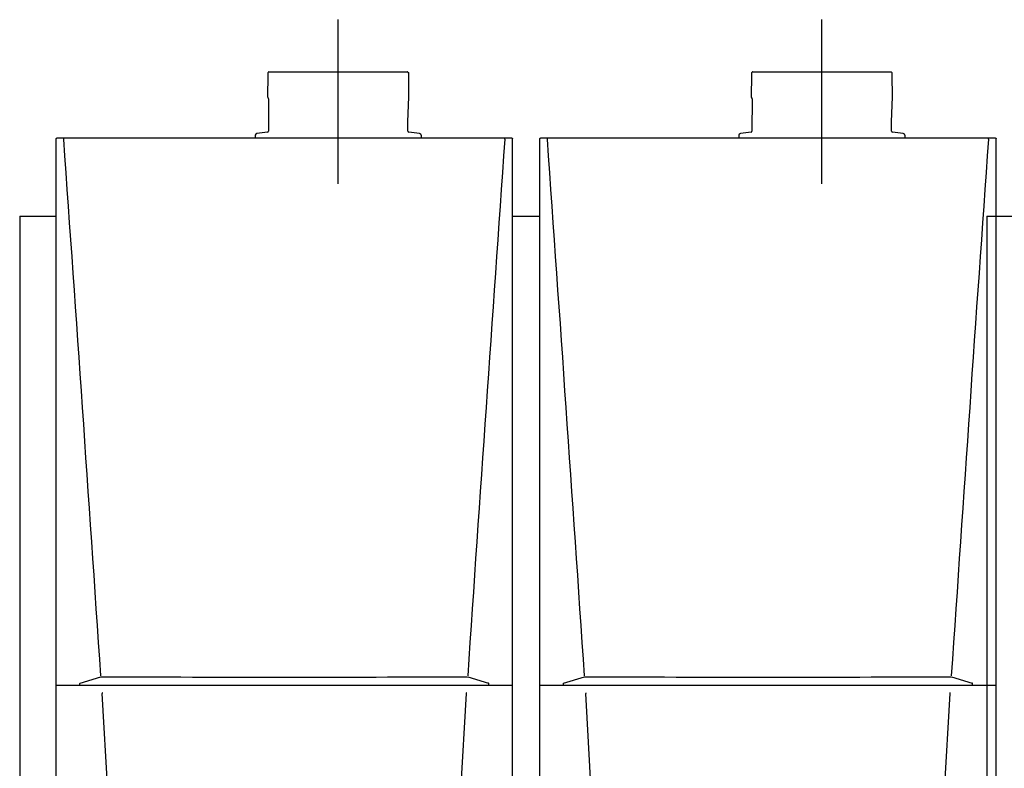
# Model space of a CAD drawing. Header units: millimetres. Extents: x -26820 to -12632, y -5851 to 1958.
# Tile 60 of 95: x -19020 to -18912, y 804 to 886. Entities that reach past the tile are written whole.
import ezdxf

# ---------------------------------------------------------------- set-up
doc = ezdxf.new("R2010")
doc.units = ezdxf.units.MM

# ---------------------------------------------------------------- blocks, each defined once
blk = doc.blocks.new('FRAME FRONT DN65 2X')
at = {"linetype": 'Continuous'}
for p, q in [((-26, 1490), (-22, 1490)), ((-26, 1490), (-26, 0)), ((-22, 1490), (14, 1490)), ((514, 1490), (544, 1490)), ((1044, 1490), (1080, 1490)), ((1080, 1490), (1084, 1490)), ((1084, 1490), (1084, 0)), ((24, 825.8), (24, 413.1)), ((504, 825.8), (504, 413.1)), ((554, 825.8), (554, 413.1)), ((1034, 825.8), (1034, 413.1)), ((25, 336.9), (25, 297.7)), ((504, 336.9), (504, 297.7)), ((554, 336.9), (554, 297.7)), ((1033, 336.9), (1033, 297.7)), ((25, 237.3), (25, 198.1)), ((504, 237.3), (504, 198.1)), ((554, 237.3), (554, 198.1)), ((1033, 237.3), (1033, 198.1)), ((25, 121.9), (25, 10)), ((504, 121.9), (504, 0)), ((554, 121.9), (554, 0)), ((1033, 121.9), (1033, 10)), ((-26, 0), (-22, 0)), ((-22, 0), (0, 0)), ((504, 0), (508, 0)), ((508, 0), (550, 0)), ((550, 0), (554, 0)), ((1058, 0), (1080, 0)), ((1080, 0), (1084, 0))]:
    blk.add_line(p, q, dxfattribs=at)
for centre in [(-14, 365), (1072, 365), (-14, 80), (516, 80), (542, 80), (1072, 80)]:
    blk.add_circle(centre, 4.5, dxfattribs=at)
for centre, start, end in [((12, 80), 0, 116.3878), ((12, 80), 243.6122, 0), ((1046, 80), 63.6122, 296.3878)]:
    blk.add_arc(centre, 4.5, start, end, dxfattribs=at)
blk = doc.blocks.new('QUINTA PRO FRONT')
at = {"linetype": 'Continuous'}
for p, q in [((-250, -677.1), (-250, 71)), ((-249, 72), (249, 72)), ((-241.7, 70.8), (-241.7, 70.7)), ((241.6, 70.7), (241.6, 70.8)), ((250, -528.2), (-250, -528.2)), ((-224.3, -526.3), (-224.3, -527.8)), ((-223.9, -525.8), (-201.2, -518.9)), ((-223.9, -525.8), (-223.9, -525.8)), ((201.2, -518.9), (223.9, -525.8)), ((223.9, -525.8), (223.9, -525.8)), ((224.3, -527.8), (224.3, -526.3)), ((-199.6, -536.9), (-199.6, -537)), ((-191.7, -676.4), (-199.6, -537)), ((191.7, -676.4), (199.6, -537)), ((199.6, -537), (199.6, -536.9)), ((-249, -678.1), (-248.5, -678.1)), ((-248.5, -678.1), (-247.4, -678)), ((-247.4, -678), (247.4, -678)), ((248.5, -678.1), (247.4, -678)), ((249, -678.1), (248.5, -678.1))]:
    blk.add_line(p, q, dxfattribs=at)
for centre, radius, start, end in [((-192897.9, -13537.4), 193136.2, 3.8653, 4.040339), ((188890.7, -13258.6), 189119.4, 175.958374, 176.137132), ((-223.8, -526.2), 0.451, 106.8813, 181.5617), ((-196.8, -537.3), 2.82, 157.8526, 173.2356), ((196.8, -537.3), 2.82, 6.7645, 22.1474)]:
    blk.add_arc(centre, radius, start, end, dxfattribs=at)
for centre, major_axis, ratio, start_param, end_param in [((-0.1, -498.1), (1204.5, 0), 0.017458, 4.544877, 4.879999), ((-249, -677.1), (0.707, 0.707), 0.999695, 2.356337, 3.926849), ((249, -677.1), (-0.707, 0.707), 0.999695, 2.356336, 3.926848)]:
    blk.add_ellipse(centre, major_axis=major_axis, ratio=ratio, start_param=start_param, end_param=end_param, dxfattribs=at)
for points, knots in [([(-250, 71), (-250, 71.1), (-250, 71.3), (-249.9, 71.5), (-249.8, 71.6), (-249.5, 71.9), (-249.3, 72), (-249, 72)], [0, 0, 0, 0, 0.25, 0.25, 0.5, 0.5, 1, 1, 1, 1]), ([(-241.7, 70.8), (-241.7, 70.9), (-241.7, 71), (-241.6, 71.2), (-241.6, 71.3), (-241.5, 71.5), (-241.5, 71.6), (-241.4, 71.7), (-241.4, 71.7), (-241.3, 71.7)], [0, 0, 0, 0, 0.25, 0.25, 0.5, 0.5, 0.75, 0.75, 1, 1, 1, 1]), ([(241.6, 70.8), (241.6, 70.9), (241.6, 71), (241.6, 71.2), (241.6, 71.3), (241.5, 71.5), (241.5, 71.6), (241.4, 71.7), (241.4, 71.7), (241.3, 71.7)], [0, 0, 0, 0, 0.25, 0.25, 0.5, 0.5, 0.75, 0.75, 1, 1, 1, 1]), ([(249, 72), (249.1, 72), (249.3, 72), (249.5, 71.9), (249.6, 71.8), (249.9, 71.5), (250, 71.3), (250, 71)], [0, 0, 0, 0, 0.25, 0.25, 0.5, 0.5, 1, 1, 1, 1]), ([(224.3, -526.3), (224.3, -526.2), (224.3, -526.2), (224.2, -526), (224.1, -525.9), (224, -525.8), (223.9, -525.8), (223.9, -525.8)], [0, 0, 0, 0, 0.089373, 0.372565, 0.653044, 0.961748, 1, 1, 1, 1])]:
    blk.add_open_spline(points, degree=3, knots=knots, dxfattribs=at)
blk.add_open_spline([(250, -677.1), (250, -2), (250, 33.8), (250, 71)], degree=3, dxfattribs=at)
blk = doc.blocks.new('2xF')
for p, q in [((349, 1525.6), (349, 1705.6)), ((879, 1525.6), (879, 1705.6))]:
    blk.add_line(p, q)
at = {"color": 0}
for p, q in [((271.8, 1644.5), (271.6, 1620.8)), ((271.8, 1647.5), (271.8, 1644.5)), ((271.8, 1647.5), (272.5, 1647.5)), ((272.8, 1648), (272.8, 1647.8)), ((273, 1648.3), (425, 1648.3)), ((425.3, 1647.8), (425.3, 1648)), ((425.5, 1647.5), (426.3, 1647.5)), ((426.3, 1644.5), (426.3, 1647.5)), ((426.5, 1620.8), (426.3, 1644.5)), ((801.8, 1644.5), (801.6, 1620.8)), ((801.8, 1647.5), (801.8, 1644.5)), ((801.8, 1647.5), (802.5, 1647.5)), ((802.8, 1648), (802.8, 1647.8)), ((803, 1648.3), (955, 1648.3)), ((955.3, 1647.8), (955.3, 1648)), ((955.5, 1647.5), (956.3, 1647.5)), ((956.3, 1644.5), (956.3, 1647.5)), ((956.5, 1620.8), (956.3, 1644.5)), ((272.8, 1618.9), (272.5, 1583.1)), ((425.4, 1593.6), (426.5, 1620.8)), ((802.8, 1618.9), (802.5, 1583.1)), ((955.4, 1593.6), (956.5, 1620.8)), ((425.5, 1583.1), (425.4, 1593.6)), ((955.5, 1583.1), (955.4, 1593.6)), ((258.1, 1578.7), (258, 1576)), ((271.7, 1582.1), (259.8, 1580.7)), ((438.2, 1580.7), (426.4, 1582.1)), ((440, 1578.7), (440, 1576)), ((788.1, 1578.7), (788, 1576)), ((801.7, 1582.1), (789.8, 1580.7)), ((968.2, 1580.7), (956.4, 1582.1)), ((970, 1578.7), (970, 1576))]:
    blk.add_line(p, q, dxfattribs=at)
for centre, radius, start, end in [((272.5, 1647.8), 0.25, 270, 0), ((273, 1648), 0.25, 90, 180), ((425, 1648), 0.25, 0, 90), ((425.5, 1647.8), 0.25, 180, 270), ((802.5, 1647.8), 0.25, 270, 0), ((803, 1648), 0.25, 90, 180), ((955, 1648), 0.25, 0, 90), ((955.5, 1647.8), 0.25, 180, 270), ((272.6, 1620.8), 1, 179.5, 248.7964), ((271.8, 1618.9), 1, 359.5, 68.7964), ((802.6, 1620.8), 1, 179.5, 248.7964), ((801.8, 1618.9), 1, 359.5, 68.7964), ((260.1, 1578.7), 2, 97, 179), ((271.5, 1583.1), 1, 277, 359.5), ((426.5, 1583.1), 1, 180.5, 263), ((438, 1578.7), 2, 1, 83), ((790.1, 1578.7), 2, 97, 179), ((801.5, 1583.1), 1, 277, 359.5), ((956.5, 1583.1), 1, 180.5, 263), ((968, 1578.7), 2, 1, 83)]:
    blk.add_arc(centre, radius, start, end, dxfattribs=at)
for name, p in [('QUINTA PRO FRONT', (290, 1503.8)), ('QUINTA PRO FRONT', (820, 1503.8)), ('FRAME FRONT DN65 2X', (26, 0))]:
    blk.add_blockref(name, p)

msp = doc.modelspace()

# ---------------------------------------------------------------- block references
at = {"xscale": 0.1, "yscale": 0.1, "zscale": 0.1}
for p in [(-19020.08, 715.3), (-18914.08, 715.3)]:
    msp.add_blockref('2xF', p, dxfattribs=at)

doc.saveas('drawing.dxf')
